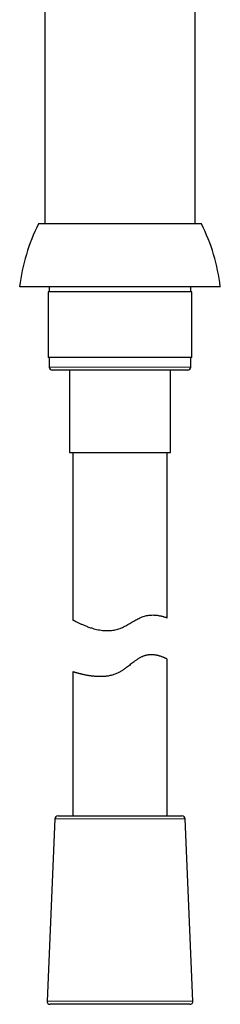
# Model space of a CAD drawing. Header units: millimetres. Extents: x 8 to 1004, y 12 to 903.
# Tile 12 of 57: x 305 to 337, y 549 to 706. Entities that reach past the tile are written whole.
import ezdxf

# ---------------------------------------------------------------- set-up
doc = ezdxf.new("R2010")
doc.units = ezdxf.units.MM

msp = doc.modelspace()

# ---------------------------------------------------------------- linework, layer by layer
at = {"color": 7, "linetype": 'Continuous', "lineweight": 30}
for p, q in [((309.27, 850.59), (309.27, 673.44)), ((333.27, 673.44), (333.27, 713.44)), ((334.26, 673.44), (308.27, 673.44)), ((337.27, 663.44), (305.27, 663.44)), ((309.97, 663.44), (309.97, 662.64)), ((332.57, 662.64), (332.57, 663.44)), ((309.79, 662.64), (309.79, 652.14)), ((332.74, 662.64), (309.79, 662.64)), ((332.74, 652.14), (332.74, 662.64)), ((332.74, 652.14), (309.79, 652.14)), ((309.97, 652.14), (309.97, 650.64)), ((332.57, 650.64), (332.57, 652.14)), ((332.07, 650.14), (310.47, 650.14)), ((313.22, 650.14), (313.22, 637.02)), ((329.32, 637.02), (329.32, 650.14)), ((313.22, 637.02), (329.32, 637.02)), ((313.77, 637.02), (313.77, 610.35)), ((328.77, 610.71), (328.77, 637.02)), ((328.77, 579.14), (328.77, 604.12)), ((313.77, 602.09), (313.77, 579.14)), ((311.4, 579.14), (331.14, 579.14)), ((310.9, 578.66), (309.64, 549.66)), ((332.89, 549.66), (331.64, 578.66)), ((332.39, 549.14), (310.14, 549.14))]:
    msp.add_line(p, q, dxfattribs=at)
at = {"color": 8, "linetype": 'Continuous', "lineweight": 0}
for p, q in [((309.97, 650.64), (332.57, 650.64)), ((331.64, 578.66), (310.9, 578.66)), ((309.64, 549.66), (332.89, 549.66))]:
    msp.add_line(p, q, dxfattribs=at)
at = {"color": 7, "linetype": 'Continuous', "lineweight": 30, "flags": 128}
msp.add_lwpolyline([(313.77, 610.35), (313.77, 610.34), (313.78, 610.34), (313.8, 610.33), (313.82, 610.32), (313.86, 610.3), (313.9, 610.28), (313.95, 610.25), (313.99, 610.23), (314.04, 610.2), (314.1, 610.18), (314.16, 610.14), (314.25, 610.1), (314.34, 610.05), (314.44, 610.01), (314.54, 609.96), (314.65, 609.91), (314.76, 609.85), (314.86, 609.81), (314.96, 609.76), (315.07, 609.71), (315.18, 609.67), (315.29, 609.61), (315.42, 609.56), (315.54, 609.51), (315.67, 609.46), (315.81, 609.4), (315.96, 609.35), (316.11, 609.29), (316.26, 609.23), (316.41, 609.18), (316.57, 609.13), (316.73, 609.08), (316.89, 609.03), (317.1, 608.97), (317.32, 608.91), (317.54, 608.86), (317.77, 608.81), (318, 608.77), (318.24, 608.73), (318.49, 608.7), (318.74, 608.67), (318.93, 608.66), (319.12, 608.66), (319.32, 608.66), (319.51, 608.66), (319.71, 608.67), (319.91, 608.69), (320.11, 608.72), (320.31, 608.75), (320.51, 608.79), (320.7, 608.83), (320.9, 608.89), (321.09, 608.95), (321.29, 609.02), (321.48, 609.1), (321.67, 609.18), (321.85, 609.27), (322.02, 609.35), (322.18, 609.44), (322.51, 609.62), (322.83, 609.8), (323.15, 609.99), (323.46, 610.18), (323.62, 610.27), (323.78, 610.36), (323.94, 610.44), (324.1, 610.53), (324.26, 610.61), (324.42, 610.68), (324.6, 610.76), (324.79, 610.84), (324.97, 610.9), (325.15, 610.96), (325.33, 611.01), (325.51, 611.05), (325.69, 611.08), (325.87, 611.11), (326.04, 611.13), (326.2, 611.14), (326.36, 611.14), (326.52, 611.15), (326.67, 611.14), (326.82, 611.14), (326.97, 611.12), (327.11, 611.11), (327.23, 611.1), (327.36, 611.08), (327.47, 611.06), (327.58, 611.04), (327.7, 611.02), (327.81, 610.99), (327.91, 610.97), (328.01, 610.94), (328.09, 610.92), (328.18, 610.9), (328.26, 610.87), (328.33, 610.85), (328.4, 610.83), (328.46, 610.81), (328.51, 610.79), (328.56, 610.78), (328.61, 610.76), (328.65, 610.75), (328.69, 610.73), (328.72, 610.72), (328.74, 610.72), (328.75, 610.71), (328.76, 610.71), (328.77, 610.71), (328.77, 610.71)], dxfattribs=at)
at = {"color": 7, "linetype": 'Continuous', "lineweight": 30}
for centre, radius, start, end in [((335.42, 659.83), 30.37, 153.374, 173.1696), ((307.11, 659.83), 30.37, 6.8304, 26.626), ((310.47, 650.64), 0.5, 180, 270), ((332.07, 650.64), 0.5, 270, 0), ((311.4, 578.64), 0.5, 90, 177.5187), ((331.14, 578.64), 0.5, 2.4813, 90), ((310.14, 549.64), 0.5, 177.5187, 270), ((332.39, 549.64), 0.5, 270, 2.4813)]:
    msp.add_arc(centre, radius, start, end, dxfattribs=at)
msp.add_open_spline([(328.77, 604.12), (328.77, 604.13), (328.76, 604.13), (328.75, 604.13), (328.72, 604.15), (328.69, 604.16), (328.65, 604.18), (328.6, 604.21), (328.54, 604.24), (328.47, 604.28), (328.38, 604.31), (328.29, 604.36), (328.19, 604.4), (328.07, 604.45), (327.92, 604.51), (327.76, 604.56), (327.59, 604.61), (327.44, 604.66), (327.29, 604.7), (327.13, 604.73), (326.96, 604.76), (326.77, 604.79), (326.56, 604.81), (326.37, 604.82), (326.2, 604.82), (326.04, 604.82), (325.87, 604.8), (325.68, 604.78), (325.49, 604.74), (325.31, 604.7), (325.13, 604.64), (324.95, 604.58), (324.78, 604.5), (324.6, 604.42), (324.42, 604.32), (324.24, 604.21), (324.05, 604.09), (323.87, 603.97), (323.68, 603.84), (323.47, 603.68), (323.21, 603.48), (322.91, 603.25), (322.61, 603.02), (322.34, 602.81), (322.1, 602.63), (321.88, 602.48), (321.67, 602.33), (321.47, 602.21), (321.27, 602.09), (321.06, 601.98), (320.83, 601.87), (320.58, 601.76), (320.31, 601.67), (320.06, 601.59), (319.85, 601.53), (319.63, 601.48), (319.37, 601.43), (319.09, 601.39), (318.81, 601.36), (318.55, 601.34), (318.29, 601.33), (318.04, 601.33), (317.8, 601.33), (317.57, 601.34), (317.35, 601.36), (317.14, 601.38), (316.94, 601.4), (316.74, 601.42), (316.54, 601.45), (316.33, 601.48), (316.13, 601.52), (315.94, 601.55), (315.75, 601.59), (315.56, 601.63), (315.36, 601.67), (315.17, 601.72), (315, 601.76), (314.85, 601.79), (314.71, 601.83), (314.57, 601.86), (314.45, 601.9), (314.34, 601.93), (314.23, 601.96), (314.15, 601.98), (314.06, 602), (313.99, 602.03), (313.92, 602.04), (313.87, 602.06), (313.83, 602.07), (313.8, 602.08), (313.78, 602.09), (313.77, 602.09), (313.77, 602.09), (313.77, 602.09)], degree=3, knots=[0, 0, 0, 0, 0.011183, 0.022371, 0.033555, 0.043863, 0.054175, 0.064484, 0.075976, 0.087473, 0.098966, 0.110123, 0.121284, 0.132441, 0.147819, 0.163197, 0.174621, 0.186049, 0.197472, 0.207667, 0.217861, 0.230062, 0.24227, 0.254468, 0.262564, 0.270659, 0.280111, 0.289577, 0.29904, 0.308488, 0.317294, 0.326099, 0.334574, 0.34305, 0.35229, 0.361536, 0.370778, 0.381409, 0.390184, 0.398959, 0.415252, 0.431546, 0.446604, 0.461662, 0.472709, 0.483759, 0.494804, 0.503849, 0.512893, 0.52273, 0.532566, 0.544411, 0.556266, 0.568111, 0.575999, 0.583888, 0.596261, 0.608634, 0.620114, 0.631608, 0.643104, 0.654586, 0.665259, 0.675937, 0.686611, 0.696436, 0.706264, 0.71609, 0.727024, 0.737962, 0.748896, 0.760079, 0.771265, 0.782448, 0.796403, 0.810358, 0.821785, 0.833216, 0.844643, 0.8565, 0.868362, 0.880218, 0.891138, 0.902061, 0.91298, 0.925153, 0.93733, 0.949502, 0.96098, 0.972462, 0.98394, 0.994509, 1, 1, 1, 1], dxfattribs=at)

doc.saveas('drawing.dxf')
